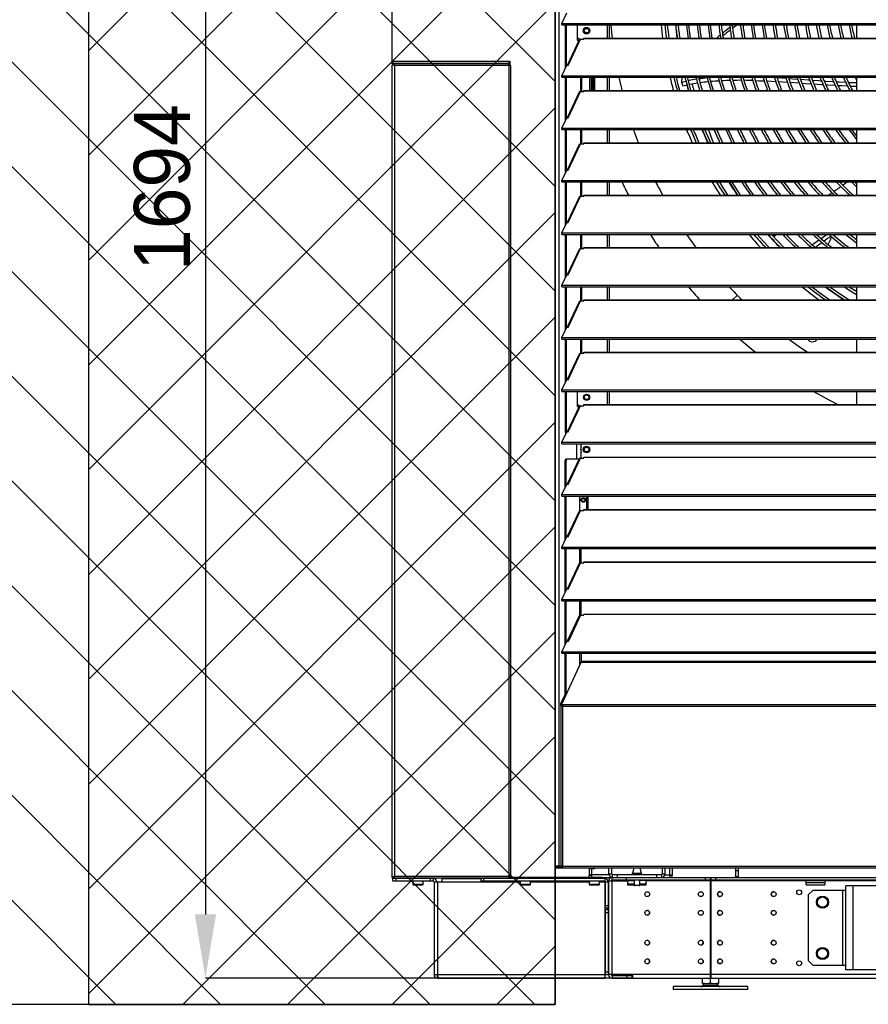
# Model space of a CAD drawing. Header units: millimetres. Extents: x 0 to 39025, y 0 to 11880.
# Tile 36 of 54: x 26036 to 26946, y 8118 to 9173. Entities that reach past the tile are written whole.
import ezdxf

# ---------------------------------------------------------------- set-up
doc = ezdxf.new("R2010")
doc.units = ezdxf.units.MM
doc.header["$PDSIZE"] = -1
for name, color, linetype in [('DIMENZIJE', 4, 'Continuous'), ('ODMIKI funkcionalni', 253, 'Continuous'), ('ODMIKI varnostni', 252, 'Continuous')]:
    doc.layers.add(name, color=color, linetype=linetype)
doc.styles.add('SLDTEXTSTYLE6', font='txt')
doc.dimstyles.new('SLDDIMSTYLE0', dxfattribs={"dimtxt": 3, "dimasz": 3.414889, "dimexe": 0, "dimexo": 0.0625, "dimgap": 0.75, "dimtad": 1, "dimdec": 0, "dimlfac": 20, "dimrnd": 1e-09, "dimzin": 12, "dimdsep": 46, "dimtxsty": 'SLDTEXTSTYLE6', "dimsah": 1, "dimcen": 0.09, "dimadec": 0, "dimazin": 3, "dimtfac": 1, "dimtdec": 0, "dimtofl": 0, "dimtmove": 0, "dimatfit": 3, "dimfxl": 1, "dimfrac": 2, "dimtolj": 1, "dimtzin": 12, "dimarcsym": 0})

# ---------------------------------------------------------------- blocks, each defined once
blk = doc.blocks.new('*D12')
at = {"layer": 'Defpoints', "color": 0, "ltscale": 20, "transparency": 16777216}
for p in [(26611.3, 9839.9), (26235.3, 8146.1), (26692.3, 8146.1)]:
    blk.add_point(p, dxfattribs=at)
at = {"layer": 'DIMENZIJE', "color": 0, "lineweight": -2, "ltscale": 20, "transparency": 16777216}
for p, q in [((26610.1, 9839.9), (26235.3, 9839.9)), ((26235.3, 9771.6), (26235.3, 8214.4)), ((26691.1, 8146.1), (26235.3, 8146.1))]:
    blk.add_line(p, q, dxfattribs=at)
at = {"layer": 'DIMENZIJE', "color": 0, "ltscale": 20, "transparency": 16777216}
for points in [[(26223.9, 9771.6), (26246.7, 9771.6), (26235.3, 9839.9)], [(26223.9, 8214.4), (26246.7, 8214.4), (26235.3, 8146.1)]]:
    blk.add_solid(points, dxfattribs=at)
at = {"layer": 'DIMENZIJE', "color": 0, "ltscale": 20, "transparency": 16777216, "insert": (26158.6, 8993), "char_height": 60, "attachment_point": 2, "rotation": 90, "style": 'SLDTEXTSTYLE6'}
blk.add_mtext('\\A1;1694', dxfattribs=at)
blk = doc.blocks.new('*D13')
at = {"layer": 'Defpoints', "color": 0, "ltscale": 20, "transparency": 16777216}
for p in [(29810.3, 10159.9), (29810.3, 9824.4), (26435.3, 9124.4)]:
    blk.add_point(p, dxfattribs=at)
at = {"layer": 'DIMENZIJE', "color": 0, "lineweight": -2, "ltscale": 20, "transparency": 16777216}
for p, q in [((26435.3, 9125.6), (26435.3, 10159.9)), ((26503.6, 10159.9), (29742, 10159.9)), ((29810.3, 9825.7), (29810.3, 10159.9))]:
    blk.add_line(p, q, dxfattribs=at)
at = {"layer": 'DIMENZIJE', "color": 0, "ltscale": 20, "transparency": 16777216}
for points in [[(26503.6, 10171.3), (26503.6, 10148.5), (26435.3, 10159.9)], [(29742, 10171.3), (29742, 10148.5), (29810.3, 10159.9)]]:
    blk.add_solid(points, dxfattribs=at)
at = {"layer": 'DIMENZIJE', "color": 0, "ltscale": 20, "transparency": 16777216, "insert": (28122.8, 10235.8), "char_height": 60, "attachment_point": 2, "style": 'SLDTEXTSTYLE6'}
blk.add_mtext('\\A1;3375', dxfattribs=at)

msp = doc.modelspace()

# ---------------------------------------------------------------- hatches: boundary and pattern name
at = {"layer": 'ODMIKI funkcionalni'}
h = msp.add_hatch(dxfattribs=at)
h.set_pattern_fill('ANSI31', color=256, scale=25)
h.set_pattern_definition([(45, (15623.25, 0), (-56.1266, 56.1266), [])])
h.paths.add_polyline_path([(30610.3, 10824.8), (26110.2, 10824.8), (26110.2, 8118.1), (26610.1, 8118.1), (26610.1, 9839.9), (29811.7, 9839.9), (29811.7, 8118.1), (30610.3, 8118.1)])
at = {"layer": 'ODMIKI varnostni'}
h = msp.add_hatch(dxfattribs=at)
h.set_pattern_fill('ANSI31', color=256, scale=25, angle=90)
h.set_pattern_definition([(135, (15623.25, 0), (-56.1266, -56.1266), [])])
h.paths.add_polyline_path([(26610.1, 9829.5), (24110.1, 8118.1), (26610.1, 8118.1)])
h.paths.add_polyline_path([(29811.7, 9829.5), (29811.7, 8118.1), (32311.7, 8118.1)])

# ---------------------------------------------------------------- linework, layer by layer
at = {"color": 7, "linetype": 'Continuous', "lineweight": 25, "ltscale": 20}
for p, q in [((26610.3, 9828.1), (26610.3, 8266.1)), ((26614.2, 9825.1), (26614.2, 8266.1)), ((26617.4, 9168.9), (26622.6, 9180.1)), ((26617.4, 9167.3), (26617.4, 9168.9)), ((26617.4, 9168.9), (28178.3, 9168.9)), ((26617.4, 9167.3), (28178.3, 9167.3)), ((26621.1, 9120.7), (26621.1, 9167.3)), ((26622.1, 9122.7), (26622.1, 9167.3)), ((26633.8, 9167.3), (26633.8, 9151.1)), ((26666.3, 9153.1), (26666.3, 9167.3)), ((26668.3, 9153.1), (26668.3, 9167.3)), ((26933, 9167.3), (26933, 9153.1)), ((26640.8, 9161.1), (26641.4, 9161.1)), ((26646.3, 9161.1), (26646.8, 9161.1)), ((26635.8, 9151.2), (26623.1, 9123.9)), ((26624.2, 9123.8), (26637.4, 9152)), ((26633.8, 9154.1), (26635.8, 9152.1)), ((26633.8, 9151.1), (26635.8, 9151.1)), ((26635.8, 9152.1), (26638.8, 9152.1)), ((26637.4, 9152), (26640.8, 9152)), ((26638.8, 9152), (26638.8, 9152.1)), ((26640.8, 9152), (26640.8, 9153.1)), ((26640.8, 9153.1), (28154.8, 9153.1)), ((26640.8, 9152.8), (28154.8, 9152.8)), ((26787.5, 9153.5), (26787, 9153.1)), ((26435.3, 8254.5), (26435.3, 9124.4)), ((26561.2, 9128.1), (26436.3, 9128.1)), ((26436.3, 9127.1), (26436.3, 9128.1)), ((26436.3, 9127), (26436.3, 9126)), ((26436.5, 9127), (26436.3, 9127)), ((26561.2, 9126), (26436.3, 9126)), ((26436.5, 9125.7), (26436.5, 9124.7)), ((26560.5, 9125.7), (26436.5, 9125.7)), ((26436.5, 9124.7), (26437.4, 9124.7)), ((26436.5, 9124.6), (26437.5, 9124.6)), ((26437, 9124.6), (26437, 9124.1)), ((26437.1, 9124.6), (26437.1, 9124.7)), ((26437.4, 9124.7), (26437.4, 9125.7)), ((26562.3, 9123.9), (26437.9, 9123.9)), ((26437.9, 9123.9), (26437.9, 8255.2)), ((26457.9, 9126), (26457.9, 9125.7)), ((26549.9, 9125.7), (26549.9, 9126)), ((26560.4, 9124.7), (26560.5, 9124.7)), ((26560.5, 9125.7), (26560.5, 9124.7)), ((26560.5, 9123.9), (26560.5, 8253.1)), ((26561.2, 9127), (26561.1, 9127)), ((26561.2, 9127.1), (26561.2, 9128.1)), ((26561.2, 9127), (26561.2, 9126)), ((26562.3, 9123.9), (26562.3, 8255.2)), ((26617.4, 9112.8), (26622.6, 9124)), ((26622.6, 9124), (26624.2, 9123.8)), ((26617.4, 9111.2), (26617.4, 9112.8)), ((26617.4, 9112.8), (28178.3, 9112.8)), ((26617.4, 9111.2), (28178.3, 9111.2)), ((26621.1, 9064.6), (26621.1, 9111.2)), ((26622.1, 9066.7), (26622.1, 9111.2)), ((26637.8, 9095.9), (26637.8, 9111.2)), ((26638.8, 9095.9), (26638.8, 9111.2)), ((26646.8, 9111.2), (26646.8, 9097)), ((26648.8, 9111.2), (26648.8, 9097)), ((26649.1, 9111.2), (26649.1, 9097)), ((26650.6, 9111.2), (26650.6, 9097)), ((26651.4, 9111.2), (26651.4, 9097)), ((26652.8, 9097), (26652.8, 9111.2)), ((26666.3, 9097), (26666.3, 9111.2)), ((26668.3, 9097), (26668.3, 9111.2)), ((26745.7, 9111.2), (26745.5, 9106)), ((26745.5, 9106), (26750.3, 9107)), ((26747.1, 9102), (26751.4, 9102.9)), ((26840.3, 9111.2), (26845.1, 9110.9)), ((26847.9, 9110.8), (26857.5, 9110.2)), ((26849.3, 9106.6), (26859, 9106)), ((26933, 9111.2), (26933, 9097)), ((26635.8, 9095.1), (26623.1, 9067.9)), ((26624.2, 9067.7), (26637.4, 9095.9)), ((26637.4, 9095.9), (26640.8, 9095.9)), ((26640.8, 9095.9), (26640.8, 9097)), ((26640.8, 9097), (28154.8, 9097)), ((26640.8, 9096.8), (28154.8, 9096.8)), ((26617.4, 9056.7), (26622.6, 9067.9)), ((26622.6, 9067.9), (26624.2, 9067.7)), ((26617.4, 9056.7), (28178.3, 9056.7)), ((26617.4, 9055.1), (26617.4, 9056.7)), ((26617.4, 9055.1), (28178.3, 9055.1)), ((26621.1, 9008.5), (26621.1, 9055.1)), ((26622.1, 9010.6), (26622.1, 9055.1)), ((26637.8, 9039.9), (26637.8, 9055.1)), ((26638.8, 9039.9), (26638.8, 9055.1)), ((26666.3, 9041), (26666.3, 9055.1)), ((26668.3, 9041), (26668.3, 9055.1)), ((26933, 9055.1), (26933, 9041)), ((26635.8, 9039), (26623.1, 9011.8)), ((26624.2, 9011.6), (26637.4, 9039.9)), ((26637.4, 9039.9), (26640.8, 9039.9)), ((26640.8, 9039.9), (26640.8, 9041)), ((26640.8, 9041), (28154.8, 9041)), ((26640.8, 9040.7), (28154.8, 9040.7)), ((26617.4, 9000.6), (26622.6, 9011.8)), ((26622.6, 9011.8), (26624.2, 9011.6)), ((26617.4, 9000.6), (28178.3, 9000.6)), ((26617.4, 8999), (26617.4, 9000.6)), ((26617.4, 8999), (28178.3, 8999)), ((26621.1, 8952.4), (26621.1, 8999)), ((26622.1, 8954.5), (26622.1, 8999)), ((26637.8, 8983.8), (26637.8, 8999)), ((26638.8, 8983.8), (26638.8, 8999)), ((26666.3, 8984.9), (26666.3, 8999)), ((26668.3, 8984.9), (26668.3, 8999)), ((26933, 8997.5), (26931.5, 8999)), ((26933, 8999), (26933, 8984.9)), ((26635.8, 8982.9), (26623.1, 8955.7)), ((26624.2, 8955.5), (26637.4, 8983.8)), ((26637.4, 8983.8), (26640.8, 8983.8)), ((26640.8, 8983.8), (26640.8, 8984.9)), ((26640.8, 8984.9), (28154.8, 8984.9)), ((26640.8, 8984.6), (28154.8, 8984.6)), ((26617.4, 8944.6), (26622.6, 8955.7)), ((26622.6, 8955.7), (26624.2, 8955.5)), ((26617.4, 8942.9), (26617.4, 8944.6)), ((26617.4, 8944.6), (28178.3, 8944.6)), ((26617.4, 8942.9), (28178.3, 8942.9)), ((26621.1, 8896.3), (26621.1, 8942.9)), ((26622.1, 8898.4), (26622.1, 8942.9)), ((26637.8, 8927.7), (26637.8, 8942.9)), ((26638.8, 8927.7), (26638.8, 8942.9)), ((26666.3, 8928.8), (26666.3, 8942.9)), ((26668.3, 8928.8), (26668.3, 8942.9)), ((26908.2, 8942.4), (26908.9, 8942.9)), ((26933, 8942.9), (26933, 8928.8)), ((26635.8, 8926.8), (26623.1, 8899.6)), ((26624.2, 8899.4), (26637.4, 8927.7)), ((26637.4, 8927.7), (26640.8, 8927.7)), ((26640.8, 8927.7), (26640.8, 8928.8)), ((26640.8, 8928.8), (28154.8, 8928.8)), ((26640.8, 8928.5), (28154.8, 8928.5)), ((26882.3, 8928.8), (26883.7, 8929.9)), ((26901.5, 8929.6), (26901.1, 8928.8)), ((26617.4, 8888.5), (26622.6, 8899.7)), ((26622.6, 8899.7), (26624.2, 8899.4)), ((26617.4, 8886.8), (26617.4, 8888.5)), ((26617.4, 8888.5), (28178.3, 8888.5)), ((26617.4, 8886.8), (28178.3, 8886.8)), ((26621.1, 8840.3), (26621.1, 8886.8)), ((26622.1, 8842.3), (26622.1, 8886.8)), ((26637.8, 8871.6), (26637.8, 8886.8)), ((26638.8, 8871.6), (26638.8, 8886.8)), ((26666.3, 8872.7), (26666.3, 8886.8)), ((26668.3, 8872.7), (26668.3, 8886.8)), ((26933, 8886.8), (26933, 8872.7)), ((26635.8, 8870.7), (26623.1, 8843.5)), ((26624.2, 8843.3), (26637.4, 8871.6)), ((26637.4, 8871.6), (26640.8, 8871.6)), ((26640.8, 8871.6), (26640.8, 8872.7)), ((26640.8, 8872.7), (28154.8, 8872.7)), ((26640.8, 8872.4), (28154.8, 8872.4)), ((26805.4, 8877.9), (26800.2, 8872.7)), ((26617.4, 8832.4), (26622.6, 8843.6)), ((26622.6, 8843.6), (26624.2, 8843.3)), ((26617.4, 8830.7), (26617.4, 8832.4)), ((26617.4, 8832.4), (28178.3, 8832.4)), ((26617.4, 8830.7), (28178.3, 8830.7)), ((26621.1, 8784.2), (26621.1, 8830.7)), ((26622.1, 8786.2), (26622.1, 8830.7)), ((26637.8, 8815.5), (26637.8, 8830.7)), ((26638.8, 8815.5), (26638.8, 8830.7)), ((26666.3, 8816.6), (26666.3, 8830.7)), ((26668.3, 8816.6), (26668.3, 8830.7)), ((26933, 8830.7), (26933, 8816.6)), ((26635.8, 8814.6), (26623.1, 8787.4)), ((26624.2, 8787.2), (26637.4, 8815.5)), ((26637.4, 8815.5), (26640.8, 8815.5)), ((26640.8, 8815.5), (26640.8, 8816.6)), ((26640.8, 8816.6), (28154.8, 8816.6)), ((26640.8, 8816.3), (28154.8, 8816.3)), ((26617.4, 8776.3), (26622.6, 8787.5)), ((26622.6, 8787.5), (26624.2, 8787.2)), ((26617.4, 8774.6), (26617.4, 8776.3)), ((26617.4, 8776.3), (28178.3, 8776.3)), ((26617.4, 8774.6), (28178.3, 8774.6)), ((26621.1, 8731.2), (26621.1, 8774.6)), ((26622.1, 8731.2), (26622.1, 8774.6)), ((26633.8, 8774.6), (26633.8, 8758.4)), ((26640.8, 8768.4), (26641.4, 8768.4)), ((26646.3, 8768.4), (26646.8, 8768.4)), ((26666.3, 8760.5), (26666.3, 8774.6)), ((26668.3, 8760.5), (26668.3, 8774.6)), ((26933, 8774.6), (26933, 8760.5)), ((26635.8, 8758.5), (26623.1, 8731.3)), ((26624.2, 8731.2), (26637.4, 8759.4)), ((26633.8, 8761.4), (26635.8, 8759.4)), ((26633.8, 8758.4), (26635.8, 8758.4)), ((26635.8, 8759.4), (26638.8, 8759.4)), ((26637.4, 8759.4), (26640.8, 8759.4)), ((26638.8, 8759.4), (26638.8, 8759.4)), ((26640.8, 8759.4), (26640.8, 8760.5)), ((26640.8, 8760.5), (28154.8, 8760.5)), ((26640.8, 8760.2), (28154.8, 8760.2)), ((26617.4, 8720.2), (26622.6, 8731.4)), ((26621.1, 8731.2), (26622.1, 8731.2)), ((26621.7, 8729.3), (26621.1, 8731.2)), ((26622.1, 8731.2), (26622.3, 8730.6)), ((26622.6, 8731.4), (26624.2, 8731.2)), ((26617.4, 8718.6), (26617.4, 8720.2)), ((26617.4, 8720.2), (28178.3, 8720.2)), ((26617.4, 8718.6), (28178.3, 8718.6)), ((26633, 8718.6), (26633, 8702.4)), ((26638.1, 8703.3), (26638.1, 8718.6)), ((26646, 8713.7), (26646.4, 8713.9)), ((26620.8, 8700.4), (26621.5, 8702.4)), ((26621.5, 8702.4), (26635.8, 8702.4)), ((26622.4, 8702.4), (26621.8, 8700.4)), ((26635.8, 8702.4), (26623.1, 8675.2)), ((26624.2, 8675.1), (26637.4, 8703.3)), ((26637.4, 8703.3), (26640.8, 8703.3)), ((26640.8, 8703.3), (26640.8, 8704.4)), ((26640.8, 8704.4), (28154.8, 8704.4)), ((26640.8, 8704.1), (28154.8, 8704.1)), ((26641.2, 8710.9), (26641.7, 8711.2)), ((26621.8, 8700.4), (26620.8, 8700.4)), ((26620.8, 8671.4), (26620.8, 8700.4)), ((26621.8, 8673.4), (26621.8, 8700.4)), ((26617.4, 8664.1), (26622.6, 8675.3)), ((26622.6, 8675.3), (26624.2, 8675.1)), ((26617.4, 8662.5), (26617.4, 8664.1)), ((26617.4, 8664.1), (28178.3, 8664.1)), ((26617.4, 8662.5), (28178.3, 8662.5)), ((26620.8, 8615.3), (26620.8, 8662.5)), ((26621.8, 8617.4), (26621.8, 8662.5)), ((26636.6, 8647.1), (26636.6, 8662.5)), ((26643.7, 8662.5), (26643.7, 8649)), ((26645.1, 8662.5), (26645.1, 8648.3)), ((26638.3, 8658.4), (26638.7, 8658.4)), ((26641.9, 8658.4), (26642.3, 8658.4)), ((26643.1, 8648.3), (26643.7, 8649)), ((26635.8, 8646.3), (26623.1, 8619.1)), ((26624.2, 8619), (26637.4, 8647.2)), ((26637.4, 8647.2), (26640.8, 8647.2)), ((26640.8, 8647.2), (26640.8, 8648.3)), ((26640.8, 8648.3), (28154.8, 8648.3)), ((26640.8, 8648), (28154.8, 8648)), ((26617.4, 8608), (26622.6, 8619.2)), ((26622.6, 8619.2), (26624.2, 8619)), ((26617.4, 8606.4), (26617.4, 8608)), ((26617.4, 8608), (28178.3, 8608)), ((26617.4, 8606.4), (28178.3, 8606.4)), ((26620.8, 8559.2), (26620.8, 8606.4)), ((26621.8, 8561.3), (26621.8, 8606.4)), ((26636.6, 8591), (26636.6, 8606.4)), ((26638.1, 8591.1), (26638.1, 8606.4)), ((26635.8, 8590.3), (26623.1, 8563)), ((26624.2, 8562.9), (26637.4, 8591.1)), ((26637.4, 8591.1), (26640.8, 8591.1)), ((26640.8, 8591.1), (26640.8, 8592.2)), ((26640.8, 8592.2), (28154.8, 8592.2)), ((26640.8, 8591.9), (28154.8, 8591.9)), ((26617.4, 8551.9), (26622.6, 8563.1)), ((26622.6, 8563.1), (26624.2, 8562.9)), ((26617.4, 8551.9), (28178.3, 8551.9)), ((26617.4, 8550.3), (26617.4, 8551.9)), ((26617.4, 8550.3), (28178.3, 8550.3)), ((26620.8, 8503.1), (26620.8, 8550.3)), ((26621.8, 8505.2), (26621.8, 8550.3)), ((26636.6, 8534.9), (26636.6, 8550.3)), ((26638.1, 8535), (26638.1, 8550.3)), ((26635.8, 8534.2), (26623.1, 8507)), ((26637.4, 8535), (26624.4, 8507.3)), ((26637.4, 8535), (26640.8, 8535)), ((26640.8, 8535), (26640.8, 8536.1)), ((26640.8, 8536.1), (28154.8, 8536.1)), ((26640.8, 8535.9), (28154.8, 8535.9)), ((26617.4, 8495.8), (26622.6, 8507)), ((26622.6, 8507), (26624.2, 8506.8)), ((26624.2, 8506.8), (26624.4, 8507.3)), ((26617.4, 8494.2), (26617.4, 8495.8)), ((26617.4, 8495.8), (28178.3, 8495.8)), ((26617.4, 8494.2), (28178.3, 8494.2)), ((26620.8, 8450), (26620.8, 8494.2)), ((26621.8, 8450), (26621.8, 8494.2)), ((26636.6, 8481.4), (26636.6, 8494.2)), ((26638.1, 8494.2), (26638.1, 8484.6)), ((26617.3, 8439.8), (26638.1, 8484.6)), ((28157.6, 8485.4), (26638.1, 8485.4)), ((26638.1, 8484.6), (28157.6, 8484.6)), ((26616.3, 8440.3), (26620.8, 8450)), ((26617.3, 8440.3), (26621.8, 8450)), ((26620.8, 8450), (26621.8, 8450)), ((26616.1, 8438.2), (26616.1, 8265.4)), ((26616.1, 8438.2), (26617.1, 8438.2)), ((26616.2, 8439.5), (26617.1, 8439.5)), ((26616.2, 8438.4), (26616.2, 8439.5)), ((26617.1, 8438.4), (26616.2, 8438.4)), ((26617.3, 8440.3), (26616.3, 8440.3)), ((26617.1, 8439.5), (26617.1, 8437.7)), ((26617.3, 8439.7), (26617.3, 8438.8)), ((28177.5, 8439.1), (26618.2, 8439.1)), ((26616.4, 8437.5), (28179.3, 8437.5)), ((26618.1, 8437.5), (26618.1, 8264.1)), ((26616.1, 8266.1), (26610.3, 8266.1)), ((26612.3, 8265.1), (26612.3, 8264.1)), ((26618.1, 8265.1), (26612.3, 8265.1)), ((29808.3, 8264.1), (26612.3, 8264.1)), ((26614.4, 8264.1), (26614.4, 8265.1)), ((26618.1, 8265.2), (26616.2, 8265.2)), ((26616.2, 8265.1), (26616.2, 8264.1)), ((26617.1, 8265.5), (26617.1, 8265.2)), ((26618.1, 8266.1), (28177.6, 8266.1)), ((26646.6, 8264.1), (26646.6, 8256.4)), ((26652.6, 8263.1), (26646.6, 8263.1)), ((26648.6, 8264.1), (26648.6, 8263.1)), ((26649.4, 8254.4), (26649.4, 8263.1)), ((26652.6, 8263.1), (26652.6, 8264.1)), ((26667.8, 8257.9), (26667.8, 8264.1)), ((26670.8, 8257.9), (26670.8, 8264.1)), ((26692.8, 8258.4), (26692.8, 8257.1)), ((26702.8, 8258.4), (26692.8, 8258.4)), ((26694.4, 8264.1), (26692.9, 8258.5)), ((26692.9, 8258.5), (26702.8, 8258.5)), ((26702.8, 8258.5), (26701.3, 8264.1)), ((26702.8, 8257.1), (26702.8, 8258.4)), ((26724.8, 8264.1), (26724.8, 8257.9)), ((26727.8, 8264.1), (26727.8, 8257.9)), ((26732.8, 8264.1), (26732.8, 8254.1)), ((26735.6, 8264.1), (26735.6, 8256.4)), ((26803.4, 8264.1), (26803.4, 8254.9)), ((26806.4, 8261.1), (26803.4, 8261.1)), ((26806.4, 8264.1), (26806.4, 8254.9)), ((26435.3, 8254.5), (26436.4, 8254.5)), ((26436.3, 8250.1), (26436.3, 8253.1)), ((26436.3, 8253.1), (26479.5, 8253.1)), ((26479.5, 8250.1), (26436.3, 8250.1)), ((26437.5, 8254.5), (26436.5, 8254.5)), ((26436.5, 8254.4), (26436.5, 8253.4)), ((26437.4, 8254.4), (26436.5, 8254.4)), ((26560.5, 8253.4), (26436.5, 8253.4)), ((26437, 8255.1), (26437, 8254.5)), ((26437.4, 8254.5), (26437.4, 8254.4)), ((26437.4, 8253.4), (26437.4, 8254.4)), ((26562.3, 8255.2), (26437.9, 8255.2)), ((26439.3, 8253.1), (26439.3, 8250.1)), ((26457.5, 8250.1), (26457.5, 8246.4)), ((26468.6, 8246.4), (26468.6, 8250.1)), ((26476.5, 8250.1), (26476.5, 8253.1)), ((26479.5, 8253.1), (26479.5, 8250.1)), ((26480.3, 8249.3), (26480.3, 8149.9)), ((26480.3, 8249.3), (26572.5, 8249.3)), ((26484.1, 8249.3), (26484.1, 8149.9)), ((26488.9, 8249.3), (26488.9, 8253.4)), ((26530.3, 8252.6), (26488.9, 8252.6)), ((26530.3, 8253.1), (26663.2, 8253.1)), ((26530.3, 8253.1), (26530.3, 8249.3)), ((26663.2, 8250.1), (26530.3, 8250.1)), ((26533.3, 8253.1), (26533.3, 8250.1)), ((26563.1, 8254.4), (26563.1, 8253.4)), ((26563.1, 8254.4), (26660, 8254.4)), ((26563.1, 8253.4), (26660, 8253.4)), ((26572.5, 8250.1), (26572.5, 8246.4)), ((26583.6, 8246.4), (26583.6, 8250.1)), ((26583.6, 8249.3), (26646.5, 8249.3)), ((26646.5, 8250.1), (26646.5, 8246.4)), ((26668, 8256.9), (26646.6, 8256.9)), ((26648.6, 8256.4), (26646.6, 8256.4)), ((26646.6, 8254.4), (26646.6, 8256.1)), ((26649.4, 8256.1), (26646.6, 8256.1)), ((26648.6, 8256.9), (26648.6, 8256.4)), ((26657.6, 8246.4), (26657.6, 8250.1)), ((26657.6, 8249.3), (26663.2, 8249.3)), ((26659, 8253.4), (26659, 8254.4)), ((26660, 8254.4), (26660, 8253.4)), ((26660, 8254.1), (29749.5, 8254.1)), ((26663.2, 8253.1), (26663.2, 8146.1)), ((26664, 8221.1), (26664, 8249.3)), ((26664, 8249.3), (26667, 8249.3)), ((26667, 8249.3), (26667, 8149.9)), ((26667.3, 8250.3), (26667.3, 8149.9)), ((26667.3, 8250.3), (26687.8, 8250.3)), ((26667.8, 8257.9), (26670.8, 8257.9)), ((26671.1, 8149.9), (26671.1, 8254.1)), ((29749.5, 8251.1), (26671.1, 8251.1)), ((26671.6, 8254.1), (26671.6, 8257.1)), ((26671.6, 8257.1), (26724, 8257.1)), ((26676.6, 8257.1), (26676.6, 8254.1)), ((26686.1, 8254.1), (26686.1, 8251.1)), ((26687.8, 8251.1), (26687.8, 8246.1)), ((26694.8, 8250.5), (26687.8, 8250.5)), ((26694.8, 8251.1), (26694.8, 8245.6)), ((26700.8, 8245.6), (26700.8, 8251.1)), ((26707.8, 8250.8), (26700.8, 8250.8)), ((26707.8, 8246.1), (26707.8, 8251.1)), ((26776.3, 8250.3), (26707.8, 8250.3)), ((26719, 8254.1), (26719, 8257.1)), ((26724, 8257.1), (26724, 8254.1)), ((26724.8, 8257.9), (26727.8, 8257.9)), ((26727.7, 8256.9), (26735.6, 8256.9)), ((26732.8, 8256.1), (26735.6, 8256.1)), ((26733.6, 8256.9), (26733.6, 8256.4)), ((26733.6, 8256.4), (26735.6, 8256.4)), ((26735.6, 8254.1), (26735.6, 8256.1)), ((26771.3, 8251.1), (26771.3, 8254.1)), ((26776.3, 8254.1), (26776.3, 8146.1)), ((26776.8, 8250.8), (26776.3, 8250.8)), ((26776.8, 8254.1), (26776.8, 8146.1)), ((26879.1, 8250.3), (26776.8, 8250.3)), ((26781.8, 8254.1), (26781.8, 8251.1)), ((26803.4, 8254.9), (26806.4, 8254.9)), ((26879.1, 8246.1), (26879.1, 8251.1)), ((26899.1, 8250.5), (26879.1, 8250.5)), ((26899.1, 8248.1), (26879.1, 8248.1)), ((26899.1, 8251.1), (26899.1, 8246.1)), ((28087.8, 8250.3), (26899.1, 8250.3)), ((26457.5, 8246.4), (26457.8, 8246.1)), ((26468.6, 8246.4), (26457.5, 8246.4)), ((26457.8, 8246.1), (26468.3, 8246.1)), ((26468.3, 8246.1), (26468.6, 8246.4)), ((26572.5, 8246.4), (26572.8, 8246.1)), ((26583.6, 8246.4), (26572.5, 8246.4)), ((26572.8, 8246.1), (26583.3, 8246.1)), ((26583.3, 8246.1), (26583.6, 8246.4)), ((26646.5, 8246.4), (26646.8, 8246.1)), ((26657.6, 8246.4), (26646.5, 8246.4)), ((26646.8, 8246.1), (26657.3, 8246.1)), ((26657.3, 8246.1), (26657.6, 8246.4)), ((26694.8, 8246.7), (26687.8, 8246.7)), ((26687.8, 8246.1), (26694.8, 8246.1)), ((26694.8, 8245.6), (26700.8, 8245.6)), ((26700.6, 8245.4), (26695, 8245.4)), ((26707.8, 8247), (26700.8, 8247)), ((26700.8, 8246.1), (26707.8, 8246.1)), ((26776.8, 8247), (26776.3, 8247)), ((26879.1, 8246.1), (26899.1, 8246.1)), ((26886.1, 8240.1), (26881.6, 8235.6)), ((26921.6, 8240.1), (26886.1, 8240.1)), ((26918.6, 8160.1), (26918.6, 8240.1)), ((26921.6, 8155.1), (26921.6, 8245.1)), ((27031.6, 8245.1), (26921.6, 8245.1)), ((26929.6, 8155.1), (26929.6, 8245.1)), ((26664, 8236.2), (26663.2, 8236.2)), ((26663.2, 8236.1), (26664, 8236.1)), ((26663.2, 8228.2), (26664, 8228.2)), ((26667.3, 8232), (26667, 8231.6)), ((26881.6, 8164.6), (26881.6, 8235.6)), ((26663.2, 8225.4), (26664, 8225.4)), ((26667, 8219.3), (26663.2, 8219.3)), ((26664, 8224.1), (26667, 8224.1)), ((26667, 8221.1), (26664, 8221.1)), ((26664, 8149.9), (26664, 8219.3)), ((26667, 8216.3), (26664, 8216.3)), ((26666, 8221.1), (26666, 8219.3)), ((26666, 8221.1), (26666, 8219.5)), ((26667, 8204.3), (26667.3, 8203.9)), ((26667, 8190.3), (26667.3, 8189.9)), ((26667, 8188.8), (26667.2, 8188.7)), ((26667.2, 8188.7), (26667.2, 8190.1)), ((26667.2, 8188.7), (26667.3, 8188.7)), ((26881.6, 8164.6), (26886.1, 8160.1)), ((26664, 8152.9), (26667, 8152.9)), ((26765.6, 8162.2), (26768.2, 8162.2)), ((26765.6, 8162.2), (26765.6, 8161.6)), ((26776.8, 8153.6), (26776.3, 8153.6)), ((26785, 8162.2), (26787.6, 8162.2)), ((26787.6, 8162.2), (26787.6, 8161.6)), ((26886.1, 8160.1), (26921.6, 8160.1)), ((27031.6, 8155.1), (26921.6, 8155.1)), ((26480.3, 8149.9), (26667, 8149.9)), ((26484.1, 8146.1), (26484.1, 8149.1)), ((26484.2, 8149.1), (26484.1, 8149.1)), ((26484.1, 8146.1), (26663.2, 8146.1)), ((26776.3, 8149.9), (26667.3, 8149.9)), ((26671.1, 8149.1), (26671.1, 8146.1)), ((26671.1, 8149.1), (26693.3, 8149.1)), ((26671.1, 8146.1), (27088.5, 8146.1)), ((26674.4, 8149.9), (26674.4, 8149.7)), ((26674.4, 8149.7), (26693.3, 8149.7)), ((26687.3, 8146.1), (26687.3, 8149.1)), ((26692.3, 8149.1), (26692.3, 8146.1)), ((26693.3, 8146.1), (26693.3, 8149.9)), ((26768.1, 8140.4), (26768.1, 8146.1)), ((26776.3, 8149.8), (26776.8, 8149.8)), ((26776.6, 8141.2), (26776.6, 8146.1)), ((27088.5, 8149.9), (26776.8, 8149.9)), ((26785.1, 8146.1), (26785.1, 8140.4)), ((26736.6, 8137.1), (26736.6, 8134.1)), ((26816.6, 8137.1), (26736.6, 8137.1)), ((26816.6, 8134.1), (26736.6, 8134.1)), ((26768.1, 8140.4), (26768.6, 8140.1)), ((26784.8, 8138.2), (26768.4, 8138.2)), ((26784.6, 8140.1), (26768.6, 8140.1)), ((26784.6, 8140.1), (26785.1, 8140.4)), ((26816.6, 8134.1), (26816.6, 8137.1))]:
    msp.add_line(p, q, dxfattribs=at)
at = {"color": 7, "linetype": 'Continuous', "lineweight": 25, "ltscale": 20, "flags": 128}
for points in [[(26671.7, 9153.1), (26671, 9159.6), (26670.3, 9167.3)], [(26750.8, 9167.3), (26752, 9157.9), (26752.6, 9153.1)], [(26755.2, 9153.1), (26754.5, 9158.2), (26753.5, 9167.3)], [(26762.4, 9167.3), (26763.4, 9159.4), (26764.2, 9153.1)], [(26766.9, 9153.1), (26765.9, 9159.7), (26765, 9167.3)], [(26774, 9167.3), (26774.8, 9160.9), (26775.9, 9153.1)], [(26778.5, 9153.1), (26777.3, 9161.2), (26776.6, 9167.3)], [(26801.3, 9167.3), (26801.1, 9167.2), (26799.9, 9166.3)], [(26805.5, 9167.3), (26802.4, 9165.1), (26800.2, 9163.5)], [(26825.1, 9153.1), (26824.1, 9159.1), (26822.9, 9167.2), (26822.9, 9167.3)], [(26831.9, 9167.3), (26832.9, 9160.5), (26834.2, 9153.1)], [(26836.8, 9153.1), (26835.5, 9160.9), (26834.5, 9167.3)], [(26437.9, 9123.9), (26437.5, 9124), (26437.1, 9124), (26436.7, 9124.1), (26436.3, 9124.1), (26436, 9124.2), (26435.8, 9124.2), (26435.6, 9124.3), (26435.4, 9124.3), (26435.3, 9124.3), (26435.3, 9124.4), (26435.3, 9124.4), (26435.5, 9124.5), (26435.6, 9124.5), (26435.9, 9124.6), (26436.2, 9124.6), (26436.5, 9124.6)], [(26436.6, 9126), (26436.5, 9126.1), (26436.5, 9126.1), (26436.5, 9126.2), (26436.5, 9126.4), (26436.5, 9126.5), (26436.5, 9126.7), (26436.5, 9126.9), (26436.4, 9127.3), (26436.4, 9127.5), (26436.4, 9127.7), (26436.4, 9127.8), (26436.4, 9128), (26436.4, 9128.1), (26436.4, 9128.1), (26436.3, 9128.1)], [(26437.9, 9123.9), (26437.6, 9124), (26437.4, 9124), (26437.2, 9124.1), (26436.9, 9124.1), (26436.7, 9124.2), (26436.6, 9124.2), (26436.5, 9124.3), (26436.4, 9124.3), (26436.3, 9124.3), (26436.3, 9124.4), (26436.3, 9124.4), (26436.4, 9124.5), (26436.5, 9124.5), (26436.6, 9124.6), (26436.8, 9124.6), (26437, 9124.6)], [(26448.5, 9125.7), (26448.5, 9125.8), (26448.4, 9126)], [(26561.2, 9128.1), (26561.2, 9128.1), (26561.2, 9128.1), (26561.2, 9128), (26561.2, 9127.8), (26561.2, 9127.7), (26561.2, 9127.5), (26561.2, 9127.3), (26561.1, 9126.9), (26561.1, 9126.7), (26561.1, 9126.5), (26561.1, 9126.4), (26561.1, 9126.2), (26561.1, 9126.1), (26561, 9126.1), (26561, 9126)], [(26681.9, 9097), (26681.4, 9099.3), (26678.7, 9111.2)], [(26737.3, 9111.2), (26739.6, 9102.3), (26741.1, 9097)], [(26743.8, 9097), (26742.1, 9102.9), (26740, 9111.2)], [(26745.5, 9106), (26746.4, 9103.8), (26747.1, 9102)], [(26749.2, 9111.2), (26750.7, 9105.2), (26753, 9097)], [(26755.7, 9097), (26753.2, 9105.9), (26751.9, 9111.2)], [(26779.8, 9097), (26778.1, 9102.5), (26775.6, 9111.2)], [(26784.9, 9111.2), (26786.6, 9105), (26789.1, 9097)], [(26791.8, 9097), (26789.1, 9105.7), (26787.6, 9111.2)], [(26808.8, 9111.2), (26811.4, 9103), (26813.3, 9097)], [(26816.1, 9097), (26813.8, 9103.8), (26811.5, 9111.2)], [(26824.7, 9107.6), (26828.3, 9107.5), (26834.2, 9107.3)], [(26836.9, 9107.2), (26841.5, 9107), (26846.5, 9106.7)], [(26860.3, 9110), (26869.5, 9109.3), (26870, 9109.3)], [(26861.9, 9105.8), (26871.6, 9105.1), (26871.6, 9105.1)], [(26872.9, 9109.1), (26881.2, 9108.5), (26882.7, 9108.4)], [(26874.5, 9104.9), (26883.3, 9104.3), (26884.4, 9104.2)], [(26885.6, 9108.1), (26892.8, 9107.6), (26895.5, 9107.4)], [(26887.3, 9104), (26895.1, 9103.5), (26897.3, 9103.4)], [(26898.4, 9107.2), (26900.1, 9107.1), (26907.4, 9106.7), (26908.4, 9106.6)], [(26900.2, 9103.2), (26902.5, 9103), (26909.8, 9102.6), (26910.3, 9102.6)], [(26911.3, 9106.4), (26914.6, 9106.2), (26921.4, 9105.9)], [(26913.2, 9102.4), (26917.2, 9102.2), (26923.4, 9101.9)], [(26924.4, 9105.7), (26929.1, 9105.5), (26933, 9105.4)], [(26931.6, 9111.2), (26931.7, 9111), (26933, 9108.2)], [(26926.3, 9101.8), (26931.8, 9101.6), (26933, 9101.6)], [(26699.5, 9041), (26695.3, 9052.4), (26694.3, 9055.1)], [(26767.8, 9055.1), (26771.6, 9046.2), (26774, 9041)], [(26776.9, 9041), (26774, 9047.3), (26770.6, 9055.1)], [(26774.2, 9055.1), (26775.4, 9052), (26777.1, 9047.6), (26778.9, 9043.1), (26779.8, 9041)], [(26792.9, 9055.1), (26796.8, 9046.7), (26799.5, 9041)], [(26802.4, 9041), (26799.1, 9047.8), (26795.7, 9055.1)], [(26818.2, 9055.1), (26821.6, 9048.3), (26825.4, 9041)], [(26925, 9055.1), (26929, 9049.7), (26933, 9044.6)], [(26933, 9048.8), (26931.1, 9051.3), (26928.2, 9055.1)], [(26796.6, 8999), (26801.5, 8991.2), (26805.7, 8984.9)], [(26808.9, 8984.9), (26803.7, 8992.7), (26799.6, 8999)], [(26822.9, 8984.9), (26818.9, 8990.6), (26813.3, 8998.9), (26813.3, 8999)], [(26923.7, 8999), (26922.6, 8998.3), (26920.6, 8996.9), (26918.7, 8995.6)], [(26927.8, 8999), (26932.7, 8994.2), (26933, 8993.9)], [(26907, 8987.4), (26906.9, 8987.3), (26906.2, 8986.9), (26905.6, 8986.4), (26904.9, 8985.9), (26903.5, 8984.9), (26903.4, 8984.9)], [(26916.5, 8994.1), (26916.3, 8993.9), (26914.1, 8992.4), (26913.4, 8991.9), (26912.9, 8991.5), (26912.3, 8991.1), (26911.7, 8990.7), (26911.1, 8990.3), (26910.4, 8989.8), (26909.8, 8989.4), (26909.1, 8988.9), (26909.1, 8988.9)], [(26761.3, 8928.8), (26757.7, 8933.7), (26751.2, 8942.9)], [(26839.3, 8928.8), (26833, 8935.6), (26826.6, 8942.9)], [(26855.3, 8928.8), (26848.6, 8935.7), (26841.9, 8942.9)], [(26842.5, 8942.9), (26844.7, 8940.6), (26844.8, 8940.5)], [(26847.8, 8942.9), (26846.6, 8942), (26844.4, 8940.2)], [(26895.2, 8938.6), (26898, 8940.6), (26901.4, 8942.9)], [(26921.5, 8942.9), (26928.2, 8937.7), (26933, 8934)], [(26933, 8937.2), (26929.8, 8939.7), (26925.7, 8942.9)], [(26920.2, 8886.8), (26925, 8883.6), (26933, 8878.6)], [(26933, 8881.6), (26926.4, 8885.8), (26924.9, 8886.8)], [(26618.2, 8439.1), (26618, 8439.1), (26617.9, 8439.1), (26617.7, 8439.2), (26617.5, 8439.3), (26617.4, 8439.4), (26617.3, 8439.5), (26617.3, 8439.6), (26617.3, 8439.7), (26617.3, 8439.8)], [(26617.3, 8438.8), (26617.3, 8438.8), (26617.3, 8438.7), (26617.4, 8438.5), (26617.5, 8438.5), (26617.7, 8438.4), (26617.9, 8438.3), (26618, 8438.3), (26618.2, 8438.3)], [(26616.2, 8265.2), (26616.1, 8265.4), (26616.1, 8265.5), (26616.3, 8265.6), (26616.5, 8265.7), (26616.8, 8265.8), (26617.2, 8265.9), (26617.6, 8266), (26618.1, 8266.1)], [(26617.1, 8265.2), (26617.1, 8265.4), (26617.1, 8265.5), (26617.2, 8265.6), (26617.3, 8265.7), (26617.4, 8265.8), (26617.6, 8265.9), (26617.9, 8266), (26618.1, 8266.1)], [(26436.5, 8254.5), (26436.2, 8254.6), (26435.9, 8254.6), (26435.6, 8254.7), (26435.5, 8254.7), (26435.3, 8254.8), (26435.3, 8254.8), (26435.3, 8254.9), (26435.4, 8254.9), (26435.6, 8254.9), (26435.8, 8255), (26436, 8255), (26436.3, 8255.1), (26436.7, 8255.1), (26437.1, 8255.2), (26437.5, 8255.2), (26437.9, 8255.2)], [(26437, 8254.5), (26436.8, 8254.6), (26436.6, 8254.6), (26436.5, 8254.7), (26436.4, 8254.7), (26436.3, 8254.8), (26436.3, 8254.8), (26436.3, 8254.9), (26436.4, 8254.9), (26436.5, 8254.9), (26436.6, 8255), (26436.7, 8255), (26436.9, 8255.1), (26437.2, 8255.1), (26437.4, 8255.2), (26437.6, 8255.2), (26437.9, 8255.2)], [(26437.7, 8253.4), (26437.8, 8253.2), (26437.8, 8253.1)]]:
    msp.add_lwpolyline(points, dxfattribs=at)
at = {"color": 7, "linetype": 'Continuous', "lineweight": 25, "ltscale": 400}
for centre, radius in [((26643.8, 9161.1), 3.5), ((26643.8, 9161.1), 3), ((26643.8, 9161.1), 2.46), ((26643.8, 8768.4), 3.25), ((26643.8, 8768.4), 3), ((26643.8, 8768.4), 2.46), ((26643.8, 8712.4), 3.5), ((26643.8, 8712.4), 3), ((26643.8, 8712.4), 2.46), ((26640.3, 8658.5), 2.5), ((26640.3, 8658.4), 2.4), ((26640.3, 8658.4), 2), ((26640.3, 8658.4), 1.62), ((26708.8, 8236.2), 2.6), ((26766.3, 8236.2), 2.6), ((26786.8, 8236.2), 2.6), ((26844.3, 8236.2), 2.6), ((26871.6, 8238.1), 2.6), ((26896.6, 8227.6), 6.5), ((26896.6, 8227.6), 5.5), ((26708.8, 8216.2), 2.6), ((26766.3, 8216.2), 2.6), ((26786.8, 8216.2), 2.6), ((26844.3, 8216.2), 2.6), ((26708.8, 8184.1), 2.6), ((26766.3, 8184.1), 2.6), ((26786.8, 8184.1), 2.6), ((26844.3, 8184.1), 2.6), ((26896.6, 8172.6), 6.5), ((26896.6, 8172.6), 5.5), ((26708.8, 8164.1), 2.6), ((26766.3, 8164.1), 2.6), ((26786.8, 8164.1), 2.6), ((26844.3, 8164.1), 2.6), ((26871.6, 8162.1), 2.6)]:
    msp.add_circle(centre, radius, dxfattribs=at)
for centre, radius, start, end in [((27135.9, 9208.4), 414.3, 185.7036, 187.6738), ((27135.9, 9208.4), 410.3, 185.7587, 187.7481), ((27135.9, 9208.4), 407.7, 185.7955, 187.7978), ((27135.9, 9208.4), 399.1, 185.9207, 187.9667), ((27135.9, 9208.4), 398.8, 185.9253, 187.973), ((27135.9, 9208.4), 396.2, 185.9644, 188.0256), ((27135.9, 9208.4), 352.8, 186.7012, 189.0207), ((27135.9, 9208.4), 350.2, 186.7512, 189.0882), ((27135.9, 9208.4), 341.3, 186.9281, 189.3273), ((27135.9, 9208.4), 338.7, 186.9816, 189.3996), ((27135.9, 9208.4), 329.8, 187.171, 189.6556), ((27135.9, 9208.4), 327.2, 187.2282, 189.7331), ((27135.9, 9208.4), 318.3, 187.4315, 190.008), ((27135.9, 9208.4), 295.3, 188.014, 190.7965), ((27135.9, 9208.4), 292.7, 188.0856, 190.8936), ((27135.9, 9208.4), 283.8, 188.341, 191.2396), ((27135.9, 9208.4), 281.2, 188.4186, 191.3449), ((27135.9, 9208.4), 272.3, 188.6959, 191.7208), ((27135.9, 9208.4), 269.7, 188.7804, 191.8354), ((27135.9, 9208.4), 260.8, 189.0825, 192.2455), ((27135.9, 9208.4), 258.2, 189.1748, 192.3707), ((27135.9, 9208.4), 249.3, 189.5053, 192.8198), ((27135.9, 9208.4), 246.7, 189.6064, 192.9572), ((27135.9, 9208.4), 237.8, 189.9695, 193.4511), ((27135.9, 9208.4), 235.2, 190.0809, 193.6026), ((27135.9, 9208.4), 226.3, 190.4818, 194.1485), ((27135.9, 9208.4), 223.7, 190.605, 194.3165), ((27135.9, 9208.4), 214.8, 191.0498, 194.9231), ((27135.9, 9208.4), 212.2, 191.1869, 195.1103), ((26864.5, 9061.5), 122.4, 129.2897, 131.5294), ((26923.5, 8994.9), 211.3, 126.6124, 129.408), ((26936.3, 8976.2), 231.5, 126.7099, 129.2453), ((26637.2, 9150.5), 1.58, 85.0945, 154.0641), ((26436.3, 9127.1), 1.05, 90, 270), ((26437.1, 9123.2), 1.8, 110.0144, 132.3207), ((26436.3, 9127), 0.192, 46.9666, 82.5546), ((26436.3, 9127.1), 0.05, 90, 270), ((26434.1, 9123.8), 3.82, 2.3005, 30.7687), ((26436.7, 9123.7), 1.26, 11.2301, 56.2526), ((26446.8, 9125.2), 0.8, 38.6822, 90), ((26552.2, 9123.9), 8.34, 0.4867, 12.956), ((26560.5, 9123.9), 1.8, 0, 90), ((26560.5, 9123.9), 0.8, 0, 90), ((26561.3, 9127), 0.192, 97.4454, 133.0334), ((26561.2, 9127.1), 1.05, 270, 90), ((26561.2, 9127.1), 0.05, 270, 90), ((26624.1, 9123), 1.38, 77.5213, 136.4295), ((27135.9, 9208.4), 414.3, 193.5789, 195.6008), ((27135.9, 9208.4), 399.1, 195.343, 196.2086), ((26783.3, 8954.1), 156.4, 97.9688, 101.2408), ((26784.8, 8945.8), 160.6, 97.8673, 101.0607), ((26974.9, 9169.7), 227.9, 196.7673, 198.5772), ((27135.9, 9208.4), 387.3, 194.5438, 196.7172), ((27135.9, 9208.4), 384.7, 194.6443, 196.8335), ((26789.7, 8933.9), 177.3, 95.3358, 98.2441), ((26790.6, 8928.1), 178.9, 95.2272, 98.1112), ((27135.9, 9208.4), 375.8, 194.9992, 197.2445), ((26791.4, 8954.6), 157, 93.6447, 95.7093), ((26798.2, 8882.9), 224.6, 93.1053, 95.4243), ((26804, 8837.6), 270.2, 91.3081, 93.2518), ((27135.9, 9208.4), 352.8, 196.0024, 198.4077), ((27135.9, 9208.4), 350.2, 196.1244, 198.5493), ((26807.9, 8821.1), 286.8, 89.6171, 91.4727), ((26812.3, 8764.4), 343.5, 88.4001, 89.9635), ((27135.9, 9208.4), 329.8, 197.1517, 199.7428), ((27135.9, 9208.4), 327.2, 197.2923, 199.9063), ((27135.9, 9208.4), 318.3, 197.7917, 200.4875), ((27135.9, 9208.4), 315.7, 197.9432, 200.6639), ((27135.9, 9208.4), 306.8, 198.4823, 201.2921), ((27135.9, 9208.4), 304.2, 198.646, 201.483), ((27135.9, 9208.4), 295.3, 199.2297, 202.1643), ((27135.9, 9208.4), 292.7, 199.4074, 202.3718), ((27135.9, 9208.4), 283.8, 200.0416, 203.1133), ((27135.9, 9208.4), 281.2, 200.235, 203.3396), ((27135.9, 9208.4), 272.3, 200.9269, 204.1502), ((27135.9, 9208.4), 269.7, 201.1382, 204.3981), ((27135.9, 9208.4), 260.8, 201.8962, 205.2881), ((27135.9, 9208.4), 258.2, 202.1282, 205.561), ((27135.9, 9208.4), 249.3, 202.9625, 206.5434), ((27135.9, 9208.4), 246.7, 203.2186, 206.8454), ((27135.9, 9208.4), 237.8, 204.1417, 207.936), ((27135.9, 9208.4), 235.2, 204.4259, 208.2724), ((26637.2, 9094.4), 1.58, 85.0945, 154.0641), ((26624.1, 9066.9), 1.38, 77.5213, 136.4295), ((27135.9, 9208.4), 414.3, 201.727, 203.8495), ((27135.9, 9208.4), 410.3, 201.947, 204.0936), ((27135.9, 9208.4), 407.7, 202.0943, 204.2571), ((27135.9, 9208.4), 399.1, 202.5958, 204.814), ((27135.9, 9208.4), 387.3, 203.3248, 205.6245), ((27135.9, 9208.4), 384.7, 203.4919, 205.8103), ((27135.9, 9208.4), 364.3, 204.8941, 207.3726), ((27135.9, 9208.4), 361.7, 205.0853, 207.586), ((27135.9, 9208.4), 350.2, 205.9693, 208.5735), ((27135.9, 9208.4), 341.3, 206.6993, 209.3905), ((27135.9, 9208.4), 338.7, 206.9208, 209.6385), ((27135.9, 9208.4), 329.8, 207.7087, 210.5221), ((27135.9, 9208.4), 327.2, 207.948, 210.7909), ((27135.9, 9208.4), 318.3, 208.8014, 211.7504), ((27135.9, 9208.4), 315.7, 209.0612, 212.0429), ((27135.9, 9208.4), 306.8, 209.989, 213.0893), ((27135.9, 9208.4), 304.2, 210.272, 213.409), ((27135.9, 9208.4), 295.3, 211.2852, 214.5556), ((27135.9, 9208.4), 292.7, 211.595, 214.9069), ((27135.9, 9208.4), 283.8, 212.7069, 216.1705), ((27135.9, 9208.4), 281.2, 213.0478, 216.5588), ((27135.9, 9208.4), 272.3, 214.2748, 217.9603), ((27135.9, 9208.4), 269.7, 214.652, 218.3925), ((26637.2, 9038.3), 1.58, 85.0945, 154.0641), ((26624.1, 9010.8), 1.38, 77.5213, 136.4295), ((27135.9, 9208.4), 500.1, 204.7585, 206.5566), ((27135.9, 9208.4), 467.5, 206.6153, 208.5717), ((27135.9, 9208.4), 414.3, 210.3703, 212.6657), ((27135.9, 9208.4), 410.3, 210.694, 213.0201), ((27135.9, 9208.4), 407.7, 210.9112, 213.2579), ((27135.9, 9208.4), 399.1, 211.6524, 214.0704), ((27135.9, 9208.4), 387.3, 212.7359, 215.2604), ((27135.9, 9208.4), 375.8, 213.8703, 216.5098), ((27135.9, 9208.4), 373.2, 214.1387, 216.8058), ((27135.9, 9208.4), 364.3, 215.0932, 217.8605), ((27135.9, 9208.4), 361.7, 215.3831, 218.1814), ((27135.9, 9208.4), 352.8, 216.4163, 219.3271), ((27135.9, 9208.4), 350.2, 216.7308, 219.6765), ((27135.9, 9208.4), 341.3, 217.854, 220.9273), ((27135.9, 9208.4), 338.7, 218.1966, 221.3098), ((27135.9, 9208.4), 329.8, 219.4236, 222.6832), ((27135.9, 9208.4), 327.2, 219.7989, 223.1045), ((27135.9, 9208.4), 318.3, 221.147, 224.6229), ((27135.9, 9208.4), 315.7, 221.5606, 225.0905), ((27135.9, 9208.4), 306.8, 223.0516, 226.7832), ((27135.9, 9208.4), 304.2, 223.5108, 227.3069), ((26637.2, 8982.2), 1.58, 85.0945, 154.0641), ((26624.1, 8954.7), 1.38, 77.5213, 136.4295), ((27135.9, 9208.4), 500.1, 212.0698, 214.0032), ((27135.9, 9208.4), 414.3, 219.8655, 222.4649), ((27135.9, 9208.4), 410.3, 220.3277, 222.9717), ((27135.9, 9208.4), 399.1, 221.7055, 224.4871), ((27135.9, 9208.4), 398.8, 221.7453, 224.5309), ((27135.9, 9208.4), 387.3, 223.282, 226.2295), ((27135.9, 9208.4), 384.7, 223.6478, 226.6353), ((27135.9, 9208.4), 375.8, 224.9565, 228.0917), ((27135.9, 9208.4), 373.2, 225.3565, 228.5384), ((27023.1, 8757.5), 221.7, 125.9222, 128.2647), ((27135.9, 9208.4), 364.3, 226.7921, 230.1485), ((27027.3, 8752.6), 223.9, 125.8256, 128.0889), ((27135.9, 9208.4), 361.7, 227.2324, 230.6445), ((27057.4, 8716.7), 270.6, 124.0358, 125.977), ((26549.5, 9105), 393.3, 333.9081, 335.2483), ((27135.9, 9208.4), 352.8, 228.819, 232.4416), ((27135.9, 9208.4), 350.2, 229.3076, 232.9983), ((26637.2, 8926.1), 1.58, 85.0945, 154.0641), ((26624.1, 8898.6), 1.38, 77.5213, 136.4295), ((27135.9, 9208.4), 500.1, 220.0241, 222.175), ((27135.9, 9208.4), 467.5, 223.4685, 225.9074), ((27135.9, 9208.4), 414.3, 230.9311, 234.1487), ((27135.9, 9208.4), 410.3, 231.6157, 234.9192), ((27135.9, 9208.4), 407.7, 232.0793, 235.4429), ((27135.9, 9208.4), 399.1, 233.6914, 237.2762), ((27135.9, 9208.4), 398.8, 233.7522, 237.3456), ((27135.9, 9208.4), 396.2, 234.2682, 237.9371), ((26637.2, 8870), 1.58, 85.0945, 154.0641), ((26624.1, 8842.5), 1.38, 77.5213, 136.4295), ((27135.9, 9208.4), 500.1, 229.0487, 231.5872), ((27135.9, 9208.4), 467.5, 233.8945, 236.9499), ((26885.9, 8834.3), 6.5, 213.0794, 326.9206), ((26637.2, 8813.9), 1.58, 85.0945, 154.0641), ((26624.1, 8786.5), 1.38, 77.5213, 136.4295), ((27135.9, 9208.4), 500.1, 240.1607, 243.6001), ((26637.2, 8757.8), 1.58, 85.0945, 154.0641), ((26624.1, 8730.4), 1.38, 77.5213, 136.4295), ((26643.8, 8712.4), 6.5, 152.5026, 207.4974), ((26637.2, 8701.7), 1.58, 85.0945, 154.0641), ((26624.1, 8674.3), 1.38, 77.5213, 136.4295), ((26640.3, 8658.4), 4.5, 319.7622, 40.2378), ((26637.2, 8645.7), 1.58, 85.0945, 154.0641), ((26624.1, 8618.2), 1.38, 77.5213, 136.4295), ((26637.2, 8589.6), 1.58, 85.0945, 154.0641), ((26624.1, 8562.1), 1.38, 77.5213, 136.4295), ((26637.2, 8533.5), 1.58, 85.0945, 154.0641), ((26624.1, 8506), 1.38, 77.5213, 136.4295), ((26618.3, 8439.6), 2.15, 159.2804, 181.9271), ((26619.3, 8439.6), 2.15, 159.2804, 181.9271), ((26658.2, 8434.9), 40.2, 173.9946, 176.3372), ((26612.3, 8266.1), 2, 180, 270), ((26612.3, 8266.1), 1, 180, 270), ((26693, 8258.4), 0.2, 165, 180), ((26702.6, 8258.4), 0.2, 0, 15), ((26436.3, 8254.5), 1.05, 180, 277.3286), ((26436.3, 8254.5), 0.05, 180, 0), ((26434.1, 8255.4), 3.82, 329.2313, 357.6995), ((26436.7, 8255.5), 1.26, 303.7474, 348.7699), ((26441.5, 8253.9), 0.8, 218.6822, 270), ((26479.5, 8249.3), 3.8, 0, 90), ((26479.5, 8249.3), 0.8, 0, 90), ((26563.1, 8255.2), 1.8, 180, 270), ((26563.1, 8255.2), 0.8, 180, 270), ((26663.2, 8249.3), 3.8, 0, 90), ((26663.2, 8249.3), 0.8, 0, 90), ((26671.1, 8250.3), 3.8, 90, 180), ((26671.6, 8257.9), 3.8, 180, 270), ((26671.1, 8250.3), 0.8, 90, 180), ((26671.6, 8257.9), 0.8, 180, 270), ((26724, 8257.9), 3.8, 270, 0), ((26724, 8257.9), 0.8, 270, 0), ((26802.6, 8254.9), 0.8, 270, 0), ((26802.6, 8254.9), 3.8, 347.8468, 0), ((26695, 8245.6), 0.2, 180, 270), ((26700.6, 8245.6), 0.2, 270, 0), ((26786.8, 8236.2), 2.6, 90.0293, 269.9712), ((26844.3, 8236.2), 2.6, 90.6149, 269.5404), ((26708.8, 8216.2), 2.6, 272.0357, 87.6427), ((26786.8, 8216.2), 2.6, 90.0272, 269.9726), ((26844.3, 8216.2), 2.6, 89.9074, 270.0289), ((26708.8, 8184.1), 2.6, 270.3012, 89.6123), ((26766.3, 8184.1), 2.6, 268.9293, 91.4175), ((26786.8, 8184.1), 2.6, 90.0311, 269.9661), ((26844.3, 8184.1), 2.6, 90.0279, 269.9718), ((26708.8, 8164.1), 2.6, 269.9761, 90.0646), ((26766.3, 8164.1), 2.6, 270.0275, 89.9726), ((26786.8, 8164.1), 2.6, 90.0113, 269.9939), ((26844.3, 8164.1), 2.6, 90.5837, 269.2417), ((26484.1, 8149.9), 3.8, 180.0048, 269.9952), ((26484.1, 8149.9), 0.8, 180.0252, 269.9748), ((26497.3, 8150.4), 13.2, 182.15, 198.9322), ((26671.1, 8149.9), 3.8, 180, 270), ((26671.1, 8149.9), 0.8, 180, 270), ((26674, 8150), 0.388, 328.2501, 359.3736), ((26675.8, 8150.2), 0.489, 215.695, 262.9172), ((26766.4, 8139.6), 2.5, 270, 325.0151), ((26772.3, 8153), 12.5, 250.1397, 289.8603), ((26776.6, 8132.5), 10, 129.9415, 145.0151), ((26780.8, 8153), 12.5, 250.1397, 289.8603), ((26776.6, 8132.5), 10, 34.9849, 50.0585), ((26786.8, 8139.6), 2.5, 214.9849, 270)]:
    msp.add_arc(centre, radius, start, end, dxfattribs=at)
for major_axis, ratio, start_param, end_param in [((2, 0), 0.350104, 2.827433, 3.141593), ((2, 0), 0.700208, 3.141593, 3.665191), ((1, 0), 0.700208, 2.827433, 3.141593), ((0, 1.4), 0.714074, 1.570796, 2.094395)]:
    msp.add_ellipse((26618.1, 8438.2), major_axis=major_axis, ratio=ratio, start_param=start_param, end_param=end_param, dxfattribs=at)
at = {"layer": 'ODMIKI funkcionalni', "ltscale": 10}
for p, q in [((26110.2, 8118.1), (26110.2, 10824.8)), ((26610.1, 8118.1), (26610.1, 9839.9)), ((26110.2, 8118.1), (26610.1, 8118.1))]:
    msp.add_line(p, q, dxfattribs=at)
at = {"layer": 'ODMIKI varnostni'}
for p, q in [((26610.1, 9829.5), (26610.1, 8118.1)), ((26610.1, 8118.1), (24110.1, 8118.1))]:
    msp.add_line(p, q, dxfattribs=at)

# ---------------------------------------------------------------- dimensions: what is measured, and where the dimension line sits
at = {"layer": 'DIMENZIJE', "ltscale": 20}
dim = msp.add_linear_dim(base=(29810.3, 10159.9), p1=(26435.3, 9124.4), p2=(29810.3, 9824.4), dimstyle='SLDDIMSTYLE0', override={"dimscale": 20, "dimlfac": 1}, dxfattribs=at)
dim.commit()
dim.dimension.update_dxf_attribs({"geometry": '*D13', "text_midpoint": (28122.8, 10159.9), "dimtype": 160})
dim = msp.add_linear_dim(base=(26235.3, 8146.1), p1=(26611.3, 9839.9), p2=(26692.3, 8146.1), angle=90, dimstyle='SLDDIMSTYLE0', override={"dimscale": 20, "dimlfac": 1}, dxfattribs=at)
dim.commit()
dim.dimension.update_dxf_attribs({"geometry": '*D12', "text_midpoint": (26235.3, 8993), "dimtype": 160})

doc.saveas('drawing.dxf')
